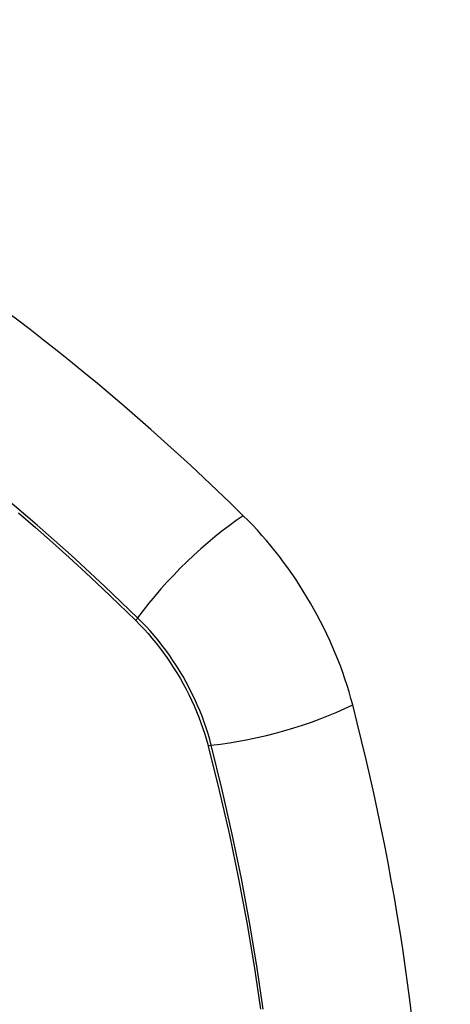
# Model space of a CAD drawing. Header units: inches. Extents: x 484 to 569.5, y 187.4 to 262.6.
# Tile 46 of 99: x 523.4 to 523.7, y 238.3 to 239. Entities that reach past the tile are written whole.
import ezdxf

# ---------------------------------------------------------------- set-up
doc = ezdxf.new("R2010")
doc.units = ezdxf.units.IN
doc.header["$MEASUREMENT"] = 0
doc.layers.add('Visible Edges(ANSI)', color=7, linetype='Continuous', lineweight=25)
doc.layers.add('Visible Tangent Edges(ANSI)', color=7, linetype='Continuous', lineweight=25)

msp = doc.modelspace()

# ---------------------------------------------------------------- linework, layer by layer
at = {"layer": 'Visible Edges(ANSI)'}
for centre, major_axis, start_param, end_param in [((523.24835, 237.8489), (-0.64835, 1.12588), 5.16346, 5.835982), ((523.51014, 238.5641), (0.08841, -0.15353), 1.123593, 2.021867), ((522.76117, 238.69272), (-0.64835, 1.12588), 3.592663, 4.265186)]:
    msp.add_ellipse(centre, major_axis=major_axis, ratio=0.578093, start_param=start_param, end_param=end_param, dxfattribs=at)
at = {"layer": 'Visible Tangent Edges(ANSI)'}
for p, q in [((523.47561, 238.60351), (523.47594, 238.60318)), ((523.52667, 238.51531), (523.52679, 238.51485))]:
    msp.add_line(p, q, dxfattribs=at)
at = {"layer": 'Visible Tangent Edges(ANSI)', "flags": 128}
for points in [[(523.47719, 238.60512), (523.4539, 238.62745), (523.43036, 238.64919), (523.40659, 238.67031), (523.38263, 238.69079)], [(523.39349, 238.67897), (523.40539, 238.66866), (523.41724, 238.65818), (523.42903, 238.64755), (523.44077, 238.63676), (523.45244, 238.62583), (523.46399, 238.61481), (523.47561, 238.60351)], [(523.47594, 238.60318), (523.47884, 238.60025), (523.48169, 238.59723), (523.48449, 238.59411), (523.48725, 238.5909), (523.48995, 238.58761), (523.49259, 238.58423), (523.49517, 238.58079), (523.49769, 238.57727), (523.50013, 238.57368), (523.50251, 238.57003), (523.50481, 238.56633), (523.50704, 238.56257), (523.50918, 238.55877), (523.51124, 238.55492), (523.51321, 238.55104), (523.51509, 238.54712), (523.51688, 238.54318), (523.51858, 238.53922), (523.52018, 238.53524), (523.52169, 238.53125), (523.52309, 238.52726), (523.52439, 238.52327), (523.52558, 238.51928), (523.52667, 238.51531)], [(523.52897, 238.51542), (523.5279, 238.51948), (523.52671, 238.52356), (523.52541, 238.52764), (523.524, 238.53172), (523.52248, 238.5358), (523.52086, 238.53987), (523.51914, 238.54392), (523.51732, 238.54796), (523.5154, 238.55196), (523.51339, 238.55594), (523.51129, 238.55987), (523.5091, 238.56376), (523.50683, 238.56761), (523.50447, 238.5714), (523.50203, 238.57512), (523.49952, 238.57878), (523.49694, 238.58238), (523.49429, 238.58589), (523.49158, 238.58933), (523.4888, 238.59267), (523.48597, 238.59593), (523.48309, 238.5991), (523.48016, 238.60216), (523.47719, 238.60512)], [(523.52679, 238.51485), (523.53457, 238.48357), (523.54169, 238.45242), (523.54815, 238.42143), (523.55396, 238.39061), (523.5591, 238.36), (523.56356, 238.32961)], [(523.56542, 238.32967), (523.56101, 238.36013), (523.55592, 238.39083), (523.55017, 238.42173), (523.54376, 238.45281), (523.53669, 238.48405), (523.52897, 238.51542)]]:
    msp.add_lwpolyline(points, dxfattribs=at)
at = {"layer": 'Visible Tangent Edges(ANSI)'}
for centre, major_axis, ratio, start_param, end_param in [((523.14261, 238.35128), (-0.17285, 0.30015), 0.578093, 5.049711, 10.658253), ((523.53572, 238.6091), (-0.08267, -0.08436), 0.355706, 4.184098, 5.092458), ((523.48207, 238.60545), (-0.00685, -0.00707), 0.357498, 5.09062, 5.354327), ((523.56186, 238.56384), (-0.11438, -0.02945), 0.352863, 1.189822, 2.098181), ((523.53171, 238.51946), (-0.00954, -0.00241), 0.354661, 0.927935, 1.191642)]:
    msp.add_ellipse(centre, major_axis=major_axis, ratio=ratio, start_param=start_param, end_param=end_param, dxfattribs=at)
msp.add_ellipse((523.1432, 238.35162), major_axis=(0.17078, -0.29656), ratio=0.578093, dxfattribs=at)

doc.saveas('drawing.dxf')
